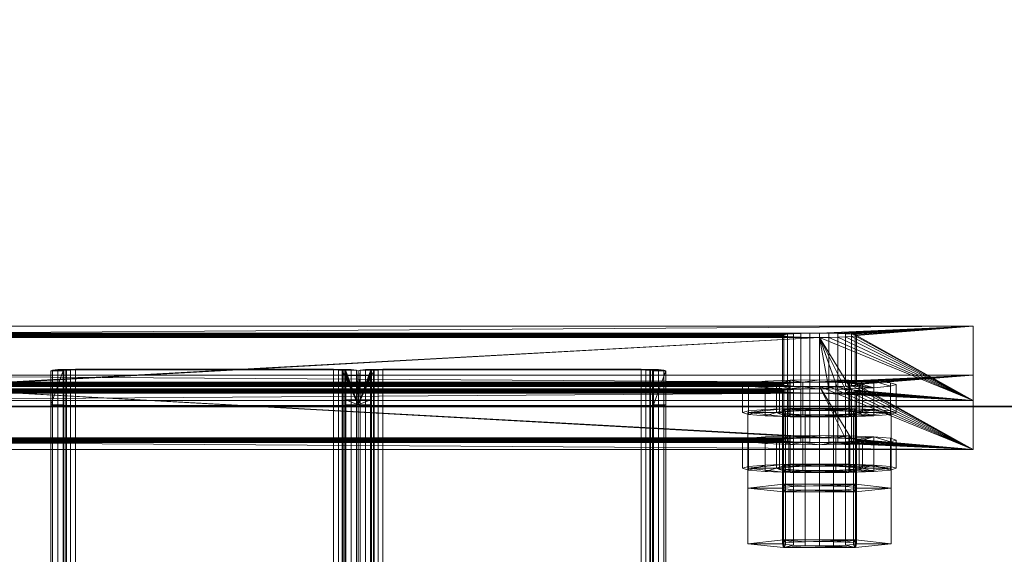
# Model space of a CAD drawing. Extents: x -0.3 to 41.3, y 0 to 17.8.
# Tile 219 of 256: x 18.8554 to 19.0155, y 3.5957 to 3.6828. Entities that reach past the tile are written whole.
import ezdxf

# ---------------------------------------------------------------- set-up
doc = ezdxf.new("R2010")
doc.units = 0
doc.header["$MEASUREMENT"] = 0
for name, color, linetype, lineweight in [('ANILHAS', 135, 'Continuous', 0), ('PLACAS_DE_BASE', 144, 'Continuous', 0), ('PORCAS', 157, 'Continuous', 0), ('VIGA_METALICA', 106, 'Continuous', 0)]:
    doc.layers.add(name, color=color, linetype=linetype, lineweight=lineweight)
for name, color, linetype in [('V115', 7, 'Continuous'), ('V216', 7, 'Continuous'), ('V305', 7, 'Continuous')]:
    doc.layers.add(name, color=color, linetype=linetype)

msp = doc.modelspace()

# ---------------------------------------------------------------- linework, layer by layer
at = {"layer": 'V115', "color": 252, "true_color": 0x838383}
for points, invisible_edges in [([(18.82079, 3.76977, 196.60001), (18.82079, 3.61977, 196.60001), (25.13823, 3.61977, 196.60001)], 12), ([(18.82079, 3.76977, 196.00001), (18.82079, 3.61977, 196.00001), (25.13823, 3.61977, 196.00001)], 12), ([(18.82079, 3.76977, 196.60001), (25.13823, 3.61977, 196.60001), (25.13823, 3.76977, 196.60001)], 9), ([(18.82079, 3.76977, 196.00001), (25.13823, 3.61977, 196.00001), (25.13823, 3.76977, 196.00001)], 9)]:
    msp.add_3dface(points, dxfattribs=dict(at, invisible_edges=invisible_edges))
msp.add_3dface([(18.82079, 3.61977, 196.60001), (25.13823, 3.61977, 196.60001), (25.13823, 3.61977, 196.00001), (18.82079, 3.61977, 196.00001)], dxfattribs=at)
at = {"layer": 'V216', "color": 252, "true_color": 0x838383}
for points, invisible_edges in [([(18.82079, 3.76977, 199.55), (18.82079, 3.61977, 199.55), (25.13823, 3.61977, 199.55)], 12), ([(18.82079, 3.76977, 198.95), (18.82079, 3.61977, 198.95), (25.13823, 3.61977, 198.95)], 12), ([(18.82079, 3.76977, 199.55), (25.13823, 3.61977, 199.55), (25.13823, 3.76977, 199.55)], 9), ([(18.82079, 3.76977, 198.95), (25.13823, 3.61977, 198.95), (25.13823, 3.76977, 198.95)], 9)]:
    msp.add_3dface(points, dxfattribs=dict(at, invisible_edges=invisible_edges))
msp.add_3dface([(18.82079, 3.61977, 199.55), (25.13823, 3.61977, 199.55), (25.13823, 3.61977, 198.95), (18.82079, 3.61977, 198.95)], dxfattribs=at)
at = {"layer": 'V305', "color": 252, "true_color": 0x838383}
for points, invisible_edges in [([(18.82079, 3.76977, 200.60001), (18.82079, 3.61977, 200.60001), (25.13823, 3.61977, 200.60001)], 12), ([(18.82079, 3.76977, 200.30001), (18.82079, 3.61977, 200.30001), (25.13823, 3.61977, 200.30001)], 12), ([(18.82079, 3.76977, 200.60001), (25.13823, 3.61977, 200.60001), (25.13823, 3.76977, 200.60001)], 9), ([(18.82079, 3.76977, 200.30001), (25.13823, 3.61977, 200.30001), (25.13823, 3.76977, 200.30001)], 9)]:
    msp.add_3dface(points, dxfattribs=dict(at, invisible_edges=invisible_edges))
msp.add_3dface([(18.82079, 3.61977, 200.60001), (25.13823, 3.61977, 200.60001), (25.13823, 3.61977, 200.30001), (18.82079, 3.61977, 200.30001)], dxfattribs=at)

# ---------------------------------------------------------------- meshes
at = {"layer": 'ANILHAS'}
mesh = msp.add_polyface(dxfattribs=at)
corners = [(18.97295, 3.61878, 199.42205), (18.97295, 3.62337, 199.42233), (18.9739, 3.61849, 199.42683), (18.9739, 3.61907, 199.41728), (18.9739, 3.62308, 199.4271), (18.9739, 3.62366, 199.41756), (18.97661, 3.61824, 199.43088), (18.97661, 3.61931, 199.41323), (18.97661, 3.62283, 199.43116), (18.97661, 3.6239, 199.41351), (18.97845, 3.61878, 199.42205), (18.97845, 3.62337, 199.42233), (18.97898, 3.61861, 199.42473), (18.97898, 3.61894, 199.41938), (18.97898, 3.62321, 199.42501), (18.97898, 3.62353, 199.41966), (18.9805, 3.61848, 199.42699), (18.9805, 3.61908, 199.41711), (18.9805, 3.62307, 199.42727), (18.9805, 3.62367, 199.41739), (18.98067, 3.61808, 199.43358), (18.98067, 3.61947, 199.41052), (18.98067, 3.62267, 199.43386), (18.98067, 3.62407, 199.4108), (18.98277, 3.61839, 199.42851), (18.98277, 3.61917, 199.4156), (18.98277, 3.62298, 199.42879), (18.98277, 3.62376, 199.41587), (18.98545, 3.61802, 199.43453), (18.98545, 3.61835, 199.42904), (18.98545, 3.6192, 199.41507), (18.98545, 3.61953, 199.40958), (18.98545, 3.62261, 199.43481), (18.98545, 3.62295, 199.42932), (18.98545, 3.62379, 199.41534), (18.98545, 3.62412, 199.40985), (18.98813, 3.61839, 199.42851), (18.98813, 3.61917, 199.4156), (18.98813, 3.62298, 199.42879), (18.98813, 3.62376, 199.41587), (18.99023, 3.61808, 199.43358), (18.99023, 3.61947, 199.41052), (18.99023, 3.62267, 199.43386), (18.99023, 3.62407, 199.4108), (18.9904, 3.61848, 199.42699), (18.9904, 3.61908, 199.41711), (18.9904, 3.62307, 199.42727), (18.9904, 3.62367, 199.41739), (18.99192, 3.61861, 199.42473), (18.99192, 3.61894, 199.41938), (18.99192, 3.62321, 199.42501), (18.99192, 3.62353, 199.41966), (18.99245, 3.61878, 199.42205), (18.99245, 3.62337, 199.42233), (18.99429, 3.61824, 199.43088), (18.99429, 3.61931, 199.41323), (18.99429, 3.62283, 199.43116), (18.99429, 3.6239, 199.41351), (18.997, 3.61849, 199.42683), (18.997, 3.61907, 199.41728), (18.997, 3.62308, 199.4271), (18.997, 3.62366, 199.41756), (18.99795, 3.61878, 199.42205), (18.99795, 3.62337, 199.42233)]
mesh.append_faces([[corners[k] for k in face] for face in [(63, 60, 58, 62), (60, 56, 54, 58), (56, 42, 40, 54), (42, 32, 28, 40), (32, 22, 20, 28), (22, 8, 6, 20), (8, 4, 2, 6), (4, 1, 0, 2), (1, 5, 3, 0), (5, 9, 7, 3), (9, 23, 21, 7), (23, 35, 31, 21), (35, 43, 41, 31), (43, 57, 55, 41), (57, 61, 59, 55), (61, 63, 62, 59), (53, 51, 49, 52), (51, 47, 45, 49), (47, 39, 37, 45), (39, 34, 30, 37), (34, 27, 25, 30), (27, 19, 17, 25), (19, 15, 13, 17), (15, 11, 10, 13), (11, 14, 12, 10), (14, 18, 16, 12), (18, 26, 24, 16), (26, 33, 29, 24), (33, 38, 36, 29), (38, 46, 44, 36), (46, 50, 48, 44), (50, 53, 52, 48)]])
mesh.append_faces([[corners[k] for k in face] for face in [(4, 5, 1), (61, 60, 63), (3, 2, 0), (58, 59, 62)]], dxfattribs={"vtx0": -1})
mesh.append_faces([[corners[k] for k in face] for face in [(22, 11, 8), (11, 22, 14), (14, 22, 18), (18, 22, 26), (26, 32, 33), (33, 32, 38), (38, 42, 46), (46, 56, 50), (50, 56, 53), (5, 4, 9), (9, 8, 23), (23, 27, 35), (35, 34, 43), (43, 47, 57), (57, 60, 61), (2, 7, 6), (10, 21, 13), (13, 21, 17), (17, 21, 25), (25, 31, 30), (30, 41, 37), (37, 41, 45), (45, 55, 49), (49, 55, 52), (54, 55, 58), (20, 24, 28), (28, 36, 40), (40, 44, 54)]], dxfattribs={"vtx0": -1, "vtx1": -1})
mesh.append_faces([[corners[k] for k in face] for face in [(23, 8, 11), (57, 53, 56), (6, 21, 10), (52, 55, 54)]], dxfattribs={"vtx0": -1, "vtx1": -1, "vtx2": -1})
mesh.append_faces([[corners[k] for k in face] for face in [(26, 22, 32), (38, 32, 42), (46, 42, 56), (9, 4, 8), (23, 11, 15), (23, 15, 19), (23, 19, 27), (35, 27, 34), (43, 34, 39), (43, 39, 47), (57, 47, 51), (57, 51, 53), (57, 56, 60), (2, 3, 7), (6, 7, 21), (25, 21, 31), (30, 31, 41), (45, 41, 55), (58, 55, 59), (10, 20, 6), (20, 10, 12), (20, 12, 16), (20, 16, 24), (28, 24, 29), (28, 29, 36), (40, 36, 44), (54, 44, 48), (54, 48, 52)]], dxfattribs={"vtx0": -1, "vtx2": -1})
mesh = msp.add_polyface(dxfattribs=at)
corners = [(18.97295, 3.60972, 199.57178), (18.97295, 3.61431, 199.57206), (18.9739, 3.60943, 199.57655), (18.9739, 3.61, 199.56701), (18.9739, 3.61402, 199.57683), (18.9739, 3.6146, 199.56729), (18.97661, 3.60918, 199.5806), (18.97661, 3.61025, 199.56296), (18.97661, 3.61377, 199.58088), (18.97661, 3.61484, 199.56323), (18.97845, 3.60972, 199.57178), (18.97845, 3.61431, 199.57206), (18.97898, 3.60955, 199.57445), (18.97898, 3.60988, 199.5691), (18.97898, 3.61414, 199.57473), (18.97898, 3.61447, 199.56938), (18.9805, 3.60942, 199.57672), (18.9805, 3.61001, 199.56684), (18.9805, 3.61401, 199.577), (18.9805, 3.61461, 199.56712), (18.98067, 3.60902, 199.58331), (18.98067, 3.61041, 199.56025), (18.98067, 3.61361, 199.58359), (18.98067, 3.615, 199.56053), (18.98277, 3.60932, 199.57824), (18.98277, 3.61011, 199.56532), (18.98277, 3.61392, 199.57852), (18.98277, 3.6147, 199.5656), (18.98545, 3.60896, 199.58426), (18.98545, 3.60929, 199.57877), (18.98545, 3.61014, 199.56479), (18.98545, 3.61047, 199.5593), (18.98545, 3.61355, 199.58453), (18.98545, 3.61388, 199.57904), (18.98545, 3.61473, 199.56507), (18.98545, 3.61506, 199.55958), (18.98813, 3.60932, 199.57824), (18.98813, 3.61011, 199.56532), (18.98813, 3.61392, 199.57852), (18.98813, 3.6147, 199.5656), (18.99023, 3.60902, 199.58331), (18.99023, 3.61041, 199.56025), (18.99023, 3.61361, 199.58359), (18.99023, 3.615, 199.56053), (18.9904, 3.60942, 199.57672), (18.9904, 3.61001, 199.56684), (18.9904, 3.61401, 199.577), (18.9904, 3.61461, 199.56712), (18.99192, 3.60955, 199.57445), (18.99192, 3.60988, 199.5691), (18.99192, 3.61414, 199.57473), (18.99192, 3.61447, 199.56938), (18.99245, 3.60972, 199.57178), (18.99245, 3.61431, 199.57206), (18.99429, 3.60918, 199.5806), (18.99429, 3.61025, 199.56296), (18.99429, 3.61377, 199.58088), (18.99429, 3.61484, 199.56323), (18.997, 3.60943, 199.57655), (18.997, 3.61, 199.56701), (18.997, 3.61402, 199.57683), (18.997, 3.6146, 199.56729), (18.99795, 3.60972, 199.57178), (18.99795, 3.61431, 199.57206)]
mesh.append_faces([[corners[k] for k in face] for face in [(63, 60, 58, 62), (60, 56, 54, 58), (56, 42, 40, 54), (42, 32, 28, 40), (32, 22, 20, 28), (22, 8, 6, 20), (8, 4, 2, 6), (4, 1, 0, 2), (1, 5, 3, 0), (5, 9, 7, 3), (9, 23, 21, 7), (23, 35, 31, 21), (35, 43, 41, 31), (43, 57, 55, 41), (57, 61, 59, 55), (61, 63, 62, 59), (53, 51, 49, 52), (51, 47, 45, 49), (47, 39, 37, 45), (39, 34, 30, 37), (34, 27, 25, 30), (27, 19, 17, 25), (19, 15, 13, 17), (15, 11, 10, 13), (11, 14, 12, 10), (14, 18, 16, 12), (18, 26, 24, 16), (26, 33, 29, 24), (33, 38, 36, 29), (38, 46, 44, 36), (46, 50, 48, 44), (50, 53, 52, 48)]])
mesh.append_faces([[corners[k] for k in face] for face in [(4, 5, 1), (61, 60, 63), (3, 2, 0), (58, 59, 62)]], dxfattribs={"vtx0": -1})
mesh.append_faces([[corners[k] for k in face] for face in [(22, 11, 8), (11, 22, 14), (14, 22, 18), (18, 22, 26), (26, 32, 33), (33, 32, 38), (38, 42, 46), (46, 56, 50), (50, 56, 53), (5, 4, 9), (9, 8, 23), (23, 27, 35), (35, 34, 43), (43, 47, 57), (57, 60, 61), (2, 7, 6), (10, 21, 13), (13, 21, 17), (17, 21, 25), (25, 31, 30), (30, 41, 37), (37, 41, 45), (45, 55, 49), (49, 55, 52), (54, 55, 58), (20, 24, 28), (28, 36, 40), (40, 44, 54)]], dxfattribs={"vtx0": -1, "vtx1": -1})
mesh.append_faces([[corners[k] for k in face] for face in [(23, 8, 11), (57, 53, 56), (6, 21, 10), (52, 55, 54)]], dxfattribs={"vtx0": -1, "vtx1": -1, "vtx2": -1})
mesh.append_faces([[corners[k] for k in face] for face in [(26, 22, 32), (38, 32, 42), (46, 42, 56), (9, 4, 8), (23, 11, 15), (23, 15, 19), (23, 19, 27), (35, 27, 34), (43, 34, 39), (43, 39, 47), (57, 47, 51), (57, 51, 53), (57, 56, 60), (2, 3, 7), (6, 7, 21), (25, 21, 31), (30, 31, 41), (45, 41, 55), (58, 55, 59), (10, 20, 6), (20, 10, 12), (20, 12, 16), (20, 16, 24), (28, 24, 29), (28, 29, 36), (40, 36, 44), (54, 44, 48), (54, 48, 52)]], dxfattribs={"vtx0": -1, "vtx2": -1})
at = {"layer": 'PLACAS_DE_BASE'}
mesh = msp.add_polyface(dxfattribs=at)
corners = [(18.81045, 3.63286, 199.39787), (18.83545, 3.63172, 199.41683), (19.01045, 3.63286, 199.39787), (18.83545, 3.63099, 199.42881), (18.83121, 3.62255, 199.56831), (18.98545, 3.63099, 199.42881), (18.83245, 3.62261, 199.56736), (18.8339, 3.62264, 199.56676), (18.83545, 3.62265, 199.56656), (18.83545, 3.62193, 199.57854), (18.81045, 3.62078, 199.5975), (18.98545, 3.62193, 199.57854), (18.837, 3.62264, 199.56676), (18.98545, 3.62265, 199.56656), (18.98245, 3.62198, 199.57773), (18.83845, 3.62198, 199.57773), (18.837, 3.62194, 199.57833), (18.9839, 3.62194, 199.57833), (18.837, 3.6317, 199.41703), (18.98545, 3.63172, 199.41683), (18.98245, 3.63104, 199.42801), (18.83845, 3.63104, 199.42801), (18.837, 3.631, 199.4286), (18.9839, 3.631, 199.4286), (18.83545, 3.62373, 199.41635), (18.81045, 3.62488, 199.39738), (18.98545, 3.62373, 199.41635), (18.83545, 3.61467, 199.56607), (18.83545, 3.62301, 199.42833), (18.98545, 3.61467, 199.56607), (18.81045, 3.6128, 199.59702), (18.83545, 3.61394, 199.57805), (19.01045, 3.6128, 199.59702), (18.9839, 3.61466, 199.56628), (18.837, 3.61466, 199.56628), (18.98245, 3.61462, 199.56688), (18.83845, 3.61462, 199.56688), (18.837, 3.61396, 199.57785), (18.98545, 3.61394, 199.57805), (18.9839, 3.62372, 199.41655), (18.837, 3.62372, 199.41655), (18.84145, 3.63135, 199.42282), (18.84125, 3.63145, 199.42127), (18.84125, 3.62346, 199.42079), (18.84145, 3.62337, 199.42234), (18.84065, 3.63153, 199.41983), (18.84065, 3.62355, 199.41934), (18.83969, 3.63161, 199.41859), (18.83969, 3.62362, 199.4181), (18.83845, 3.63167, 199.41763), (18.83845, 3.62368, 199.41715), (18.83845, 3.62305, 199.42752), (18.837, 3.62302, 199.42812), (18.83969, 3.6311, 199.42705), (18.83969, 3.62311, 199.42657), (18.84065, 3.63117, 199.42581), (18.84065, 3.62319, 199.42533), (18.84125, 3.63126, 199.42437), (18.84125, 3.62327, 199.42389), (18.84145, 3.62229, 199.57255), (18.84125, 3.62239, 199.571), (18.84125, 3.6144, 199.57051), (18.84145, 3.61431, 199.57206), (18.84065, 3.62247, 199.56955), (18.84065, 3.61449, 199.56907), (18.83969, 3.62255, 199.56831), (18.83969, 3.61456, 199.56783), (18.83845, 3.62261, 199.56736), (18.83845, 3.61399, 199.57725), (18.83969, 3.62204, 199.57678), (18.83969, 3.61405, 199.5763), (18.84065, 3.62211, 199.57554), (18.84065, 3.61413, 199.57506), (18.84125, 3.6222, 199.5741), (18.84125, 3.61421, 199.57361)]
mesh.append_faces([[corners[k] for k in face] for face in [(41, 42, 43, 44), (42, 45, 46, 43), (45, 47, 48, 46), (47, 49, 50, 48), (49, 18, 40, 50), (22, 21, 51, 52), (21, 53, 54, 51), (53, 55, 56, 54), (55, 57, 58, 56), (57, 41, 44, 58), (59, 60, 61, 62), (60, 63, 64, 61), (63, 65, 66, 64), (65, 67, 36, 66), (67, 12, 34, 36), (16, 15, 68, 37), (15, 69, 70, 68), (69, 71, 72, 70), (71, 73, 74, 72), (73, 59, 62, 74)]])
mesh.append_faces([[corners[k] for k in face] for face in [(0, 1, 2), (12, 13, 8), (18, 19, 1), (30, 31, 32), (27, 33, 34), (34, 35, 36), (37, 38, 31), (24, 39, 40)]], dxfattribs={"vtx0": -1, "vtx1": -1})
mesh.append_faces([[corners[k] for k in face] for face in [(3, 4, 5), (9, 10, 11), (24, 25, 26), (27, 28, 29)]], dxfattribs={"vtx0": -1, "vtx1": -1, "vtx2": -1})
mesh.append_faces([[corners[k] for k in face] for face in [(5, 4, 6), (5, 6, 7), (5, 7, 8), (14, 15, 16), (17, 16, 9), (20, 21, 22), (23, 22, 3)]], dxfattribs={"vtx0": -1, "vtx2": -1})
mesh = msp.add_polyface(dxfattribs=at)
corners = [(18.9839, 3.62264, 199.56676), (18.837, 3.62264, 199.56676), (18.83845, 3.62261, 199.56736), (18.98245, 3.62261, 199.56736), (18.83969, 3.62255, 199.56831), (18.98121, 3.62255, 199.56831), (18.84065, 3.62247, 199.56955), (18.98025, 3.62247, 199.56955), (18.84125, 3.62239, 199.571), (18.97965, 3.62239, 199.571), (18.84145, 3.62229, 199.57255), (18.97945, 3.62229, 199.57255), (18.84125, 3.6222, 199.5741), (18.97965, 3.6222, 199.5741), (18.84065, 3.62211, 199.57554), (18.98025, 3.62211, 199.57554), (18.83969, 3.62204, 199.57678), (18.98121, 3.62204, 199.57678), (18.83845, 3.62198, 199.57773), (18.9839, 3.6317, 199.41703), (18.837, 3.6317, 199.41703), (18.83845, 3.63167, 199.41763), (18.98245, 3.63167, 199.41763), (18.83969, 3.63161, 199.41859), (18.98121, 3.63161, 199.41859), (18.84065, 3.63153, 199.41983), (18.98025, 3.63153, 199.41983), (18.84125, 3.63145, 199.42127), (18.97965, 3.63145, 199.42127), (18.84145, 3.63135, 199.42282), (18.97945, 3.63135, 199.42282), (18.84125, 3.63126, 199.42437), (18.97965, 3.63126, 199.42437), (18.84065, 3.63117, 199.42581), (18.98025, 3.63117, 199.42581), (18.83969, 3.6311, 199.42705), (18.98121, 3.6311, 199.42705), (18.83845, 3.63104, 199.42801), (18.83845, 3.61462, 199.56688), (18.98121, 3.61456, 199.56783), (18.83969, 3.61456, 199.56783), (18.98025, 3.61449, 199.56907), (18.84065, 3.61449, 199.56907), (18.97965, 3.6144, 199.57051), (18.84125, 3.6144, 199.57051), (18.97945, 3.61431, 199.57206), (18.84145, 3.61431, 199.57206), (18.97965, 3.61421, 199.57361), (18.84125, 3.61421, 199.57361), (18.98025, 3.61413, 199.57506), (18.84065, 3.61413, 199.57506), (18.98121, 3.61405, 199.5763), (18.83969, 3.61405, 199.5763), (18.98245, 3.61399, 199.57725), (18.83845, 3.61399, 199.57725), (18.9839, 3.61396, 199.57785), (18.837, 3.61396, 199.57785), (18.837, 3.62372, 199.41655), (18.98245, 3.62368, 199.41715), (18.83845, 3.62368, 199.41715), (18.98121, 3.62362, 199.4181), (18.83969, 3.62362, 199.4181), (18.98025, 3.62355, 199.41934), (18.84065, 3.62355, 199.41934), (18.97965, 3.62346, 199.42079), (18.84125, 3.62346, 199.42079), (18.97945, 3.62337, 199.42234), (18.84145, 3.62337, 199.42234), (18.97965, 3.62327, 199.42389), (18.84125, 3.62327, 199.42389), (18.98025, 3.62319, 199.42533), (18.84065, 3.62319, 199.42533), (18.98121, 3.62311, 199.42657), (18.83969, 3.62311, 199.42657), (18.98245, 3.62305, 199.42752), (18.83845, 3.62305, 199.42752), (18.9839, 3.62302, 199.42812), (18.837, 3.62302, 199.42812), (18.98545, 3.62301, 199.42833), (18.83545, 3.62301, 199.42833), (18.81045, 3.63286, 199.39787), (19.01045, 3.63286, 199.39787), (19.01045, 3.62488, 199.39738), (18.81045, 3.62488, 199.39738)]
mesh.append_faces([[corners[k] for k in face] for face in [(80, 81, 82, 83)]])
mesh.append_faces([[corners[k] for k in face] for face in [(38, 39, 40), (40, 41, 42), (42, 43, 44), (44, 45, 46), (46, 47, 48), (48, 49, 50), (50, 51, 52), (52, 53, 54), (54, 55, 56), (57, 58, 59), (59, 60, 61), (61, 62, 63), (63, 64, 65), (65, 66, 67), (67, 68, 69), (69, 70, 71), (71, 72, 73), (73, 74, 75), (75, 76, 77), (77, 78, 79)]], dxfattribs={"vtx0": -1, "vtx1": -1})
mesh.append_faces([[corners[k] for k in face] for face in [(0, 1, 2), (3, 2, 4), (5, 4, 6), (7, 6, 8), (9, 8, 10), (11, 10, 12), (13, 12, 14), (15, 14, 16), (17, 16, 18), (19, 20, 21), (22, 21, 23), (24, 23, 25), (26, 25, 27), (28, 27, 29), (30, 29, 31), (32, 31, 33), (34, 33, 35), (36, 35, 37)]], dxfattribs={"vtx0": -1, "vtx2": -1})
mesh = msp.add_polyface(dxfattribs=at)
corners = [(18.98545, 3.63172, 199.41683), (19.01045, 3.63286, 199.39787), (18.83545, 3.63172, 199.41683), (18.98545, 3.62265, 199.56656), (18.98545, 3.63099, 199.42881), (18.83545, 3.62265, 199.56656), (19.01045, 3.62078, 199.5975), (18.98545, 3.62193, 199.57854), (18.81045, 3.62078, 199.5975), (18.837, 3.62264, 199.56676), (18.9839, 3.62264, 199.56676), (18.837, 3.6317, 199.41703), (18.9839, 3.6317, 199.41703), (18.83845, 3.63167, 199.41763), (18.98245, 3.63167, 199.41763), (18.9839, 3.631, 199.4286), (18.83545, 3.63099, 199.42881), (19.01045, 3.62488, 199.39738), (18.98545, 3.62373, 199.41635), (18.81045, 3.62488, 199.39738), (18.98545, 3.62301, 199.42833), (18.98969, 3.61456, 199.56783), (18.83545, 3.62301, 199.42833), (18.98845, 3.61462, 199.56688), (18.987, 3.61466, 199.56628), (18.98545, 3.61467, 199.56607), (18.98545, 3.61394, 199.57805), (19.01045, 3.6128, 199.59702), (18.83545, 3.61394, 199.57805), (18.9839, 3.61466, 199.56628), (18.83545, 3.61467, 199.56607), (18.83845, 3.61399, 199.57725), (18.98245, 3.61399, 199.57725), (18.9839, 3.61396, 199.57785), (18.837, 3.61396, 199.57785), (18.9839, 3.62372, 199.41655), (18.83545, 3.62373, 199.41635), (18.83845, 3.62305, 199.42752), (18.98245, 3.62305, 199.42752), (18.9839, 3.62302, 199.42812), (18.837, 3.62302, 199.42812), (18.98245, 3.62368, 199.41715), (18.98121, 3.63161, 199.41859), (18.98121, 3.62362, 199.4181), (18.98025, 3.63153, 199.41983), (18.98025, 3.62355, 199.41934), (18.97965, 3.63145, 199.42127), (18.97965, 3.62346, 199.42079), (18.97945, 3.63135, 199.42282), (18.97945, 3.62337, 199.42234), (18.97965, 3.63126, 199.42437), (18.97965, 3.62327, 199.42389), (18.98025, 3.63117, 199.42581), (18.98025, 3.62319, 199.42533), (18.98121, 3.6311, 199.42705), (18.98121, 3.62311, 199.42657), (18.98245, 3.63104, 199.42801), (18.98245, 3.62261, 199.56736), (18.98245, 3.61462, 199.56688), (18.98121, 3.62255, 199.56831), (18.98121, 3.61456, 199.56783), (18.98025, 3.62247, 199.56955), (18.98025, 3.61449, 199.56907), (18.97965, 3.62239, 199.571), (18.97965, 3.6144, 199.57051), (18.97945, 3.62229, 199.57255), (18.97945, 3.61431, 199.57206), (18.97965, 3.6222, 199.5741), (18.97965, 3.61421, 199.57361), (18.98025, 3.62211, 199.57554), (18.98025, 3.61413, 199.57506), (18.98121, 3.62204, 199.57678), (18.98121, 3.61405, 199.5763), (18.98245, 3.62198, 199.57773), (18.9839, 3.62194, 199.57833)]
mesh.append_faces([[corners[k] for k in face] for face in [(12, 14, 41, 35), (14, 42, 43, 41), (42, 44, 45, 43), (44, 46, 47, 45), (46, 48, 49, 47), (48, 50, 51, 49), (50, 52, 53, 51), (52, 54, 55, 53), (54, 56, 38, 55), (56, 15, 39, 38), (10, 57, 58, 29), (57, 59, 60, 58), (59, 61, 62, 60), (61, 63, 64, 62), (63, 65, 66, 64), (65, 67, 68, 66), (67, 69, 70, 68), (69, 71, 72, 70), (71, 73, 32, 72), (73, 74, 33, 32)]])
mesh.append_faces([[corners[k] for k in face] for face in [(6, 7, 8), (3, 9, 10), (0, 11, 12), (12, 13, 14), (15, 16, 4), (17, 18, 19), (29, 30, 25), (35, 36, 18)]], dxfattribs={"vtx0": -1, "vtx1": -1})
mesh.append_faces([[corners[k] for k in face] for face in [(0, 1, 2), (3, 4, 5), (20, 21, 22), (26, 27, 28)]], dxfattribs={"vtx0": -1, "vtx1": -1, "vtx2": -1})
mesh.append_faces([[corners[k] for k in face] for face in [(22, 21, 23), (22, 23, 24), (22, 24, 25), (31, 32, 33), (34, 33, 26), (37, 38, 39), (40, 39, 20)]], dxfattribs={"vtx0": -1, "vtx2": -1})
mesh = msp.add_polyface(dxfattribs=at)
corners = [(18.9839, 3.62264, 199.56676), (18.83845, 3.62261, 199.56736), (18.98245, 3.62261, 199.56736), (18.83969, 3.62255, 199.56831), (18.98121, 3.62255, 199.56831), (18.84065, 3.62247, 199.56955), (18.98025, 3.62247, 199.56955), (18.84125, 3.62239, 199.571), (18.97965, 3.62239, 199.571), (18.84145, 3.62229, 199.57255), (18.97945, 3.62229, 199.57255), (18.84125, 3.6222, 199.5741), (18.97965, 3.6222, 199.5741), (18.84065, 3.62211, 199.57554), (18.98025, 3.62211, 199.57554), (18.83969, 3.62204, 199.57678), (18.98121, 3.62204, 199.57678), (18.83845, 3.62198, 199.57773), (18.98245, 3.62198, 199.57773), (18.837, 3.62194, 199.57833), (18.9839, 3.62194, 199.57833), (18.83545, 3.62193, 199.57854), (18.98545, 3.62193, 199.57854), (18.98245, 3.63167, 199.41763), (18.83969, 3.63161, 199.41859), (18.98121, 3.63161, 199.41859), (18.84065, 3.63153, 199.41983), (18.98025, 3.63153, 199.41983), (18.84125, 3.63145, 199.42127), (18.97965, 3.63145, 199.42127), (18.84145, 3.63135, 199.42282), (18.97945, 3.63135, 199.42282), (18.84125, 3.63126, 199.42437), (18.97965, 3.63126, 199.42437), (18.84065, 3.63117, 199.42581), (18.98025, 3.63117, 199.42581), (18.83969, 3.6311, 199.42705), (18.98121, 3.6311, 199.42705), (18.83845, 3.63104, 199.42801), (18.98245, 3.63104, 199.42801), (18.837, 3.631, 199.4286), (18.9839, 3.631, 199.4286), (18.837, 3.61466, 199.56628), (18.9839, 3.61466, 199.56628), (18.98245, 3.61462, 199.56688), (18.83845, 3.61462, 199.56688), (18.98121, 3.61456, 199.56783), (18.83969, 3.61456, 199.56783), (18.98025, 3.61449, 199.56907), (18.84065, 3.61449, 199.56907), (18.97965, 3.6144, 199.57051), (18.84125, 3.6144, 199.57051), (18.97945, 3.61431, 199.57206), (18.84145, 3.61431, 199.57206), (18.97965, 3.61421, 199.57361), (18.84125, 3.61421, 199.57361), (18.98025, 3.61413, 199.57506), (18.84065, 3.61413, 199.57506), (18.98121, 3.61405, 199.5763), (18.83969, 3.61405, 199.5763), (18.98245, 3.61399, 199.57725), (18.837, 3.62372, 199.41655), (18.9839, 3.62372, 199.41655), (18.98245, 3.62368, 199.41715), (18.83845, 3.62368, 199.41715), (18.98121, 3.62362, 199.4181), (18.83969, 3.62362, 199.4181), (18.98025, 3.62355, 199.41934), (18.84065, 3.62355, 199.41934), (18.97965, 3.62346, 199.42079), (18.84125, 3.62346, 199.42079), (18.97945, 3.62337, 199.42234), (18.84145, 3.62337, 199.42234), (18.97965, 3.62327, 199.42389), (18.84125, 3.62327, 199.42389), (18.98025, 3.62319, 199.42533), (18.84065, 3.62319, 199.42533), (18.98121, 3.62311, 199.42657), (18.83969, 3.62311, 199.42657), (18.98245, 3.62305, 199.42752), (19.01045, 3.62078, 199.5975), (18.81045, 3.62078, 199.5975), (18.81045, 3.6128, 199.59702), (19.01045, 3.6128, 199.59702)]
mesh.append_faces([[corners[k] for k in face] for face in [(80, 81, 82, 83)]])
mesh.append_faces([[corners[k] for k in face] for face in [(0, 1, 2), (2, 3, 4), (4, 5, 6), (6, 7, 8), (8, 9, 10), (10, 11, 12), (12, 13, 14), (14, 15, 16), (16, 17, 18), (18, 19, 20), (20, 21, 22), (23, 24, 25), (25, 26, 27), (27, 28, 29), (29, 30, 31), (31, 32, 33), (33, 34, 35), (35, 36, 37), (37, 38, 39), (39, 40, 41)]], dxfattribs={"vtx0": -1, "vtx1": -1})
mesh.append_faces([[corners[k] for k in face] for face in [(42, 43, 44), (45, 44, 46), (47, 46, 48), (49, 48, 50), (51, 50, 52), (53, 52, 54), (55, 54, 56), (57, 56, 58), (59, 58, 60), (61, 62, 63), (64, 63, 65), (66, 65, 67), (68, 67, 69), (70, 69, 71), (72, 71, 73), (74, 73, 75), (76, 75, 77), (78, 77, 79)]], dxfattribs={"vtx0": -1, "vtx2": -1})
mesh = msp.add_polyface(dxfattribs=at)
corners = [(18.987, 3.6317, 199.41703), (19.01045, 3.63286, 199.39787), (18.98545, 3.63172, 199.41683), (19.01045, 3.62078, 199.5975), (18.987, 3.631, 199.4286), (18.98545, 3.63099, 199.42881), (18.99065, 3.62247, 199.56955), (18.98969, 3.62255, 199.56831), (18.98845, 3.62261, 199.56736), (18.987, 3.62264, 199.56676), (18.98545, 3.62265, 199.56656), (18.987, 3.62194, 199.57833), (18.98545, 3.62193, 199.57854), (18.98545, 3.62373, 199.41635), (19.01045, 3.62488, 199.39738), (18.987, 3.62372, 199.41655), (18.987, 3.62302, 199.42812), (19.01045, 3.6128, 199.59702), (18.98545, 3.62301, 199.42833), (18.99065, 3.61449, 199.56907), (18.98969, 3.61456, 199.56783), (18.987, 3.61396, 199.57785), (18.98545, 3.61394, 199.57805), (18.99145, 3.63135, 199.42282), (18.99125, 3.63145, 199.42127), (18.99125, 3.62346, 199.42079), (18.99145, 3.62337, 199.42234), (18.99065, 3.63153, 199.41983), (18.99065, 3.62355, 199.41934), (18.98969, 3.63161, 199.41859), (18.98969, 3.62362, 199.4181), (18.98845, 3.63167, 199.41763), (18.98845, 3.62368, 199.41715), (18.9839, 3.6317, 199.41703), (18.9839, 3.62372, 199.41655), (18.9839, 3.631, 199.4286), (18.9839, 3.62302, 199.42812), (18.98845, 3.63104, 199.42801), (18.98845, 3.62305, 199.42752), (18.98969, 3.6311, 199.42705), (18.98969, 3.62311, 199.42657), (18.99065, 3.63117, 199.42581), (18.99065, 3.62319, 199.42533), (18.99125, 3.63126, 199.42437), (18.99125, 3.62327, 199.42389), (18.99145, 3.62229, 199.57255), (18.99125, 3.62239, 199.571), (18.99125, 3.6144, 199.57051), (18.99145, 3.61431, 199.57206), (18.98845, 3.61462, 199.56688), (18.987, 3.61466, 199.56628), (18.98545, 3.61467, 199.56607), (18.9839, 3.62264, 199.56676), (18.9839, 3.61466, 199.56628), (18.9839, 3.62194, 199.57833), (18.9839, 3.61396, 199.57785), (18.98845, 3.62198, 199.57773), (18.98845, 3.61399, 199.57725), (18.98969, 3.62204, 199.57678), (18.98969, 3.61405, 199.5763), (18.99065, 3.62211, 199.57554), (18.99065, 3.61413, 199.57506), (18.99125, 3.6222, 199.5741), (18.99125, 3.61421, 199.57361)]
mesh.append_faces([[corners[k] for k in face] for face in [(23, 24, 25, 26), (24, 27, 28, 25), (27, 29, 30, 28), (29, 31, 32, 30), (31, 0, 15, 32), (0, 2, 13, 15), (2, 33, 34, 13), (35, 5, 18, 36), (5, 4, 16, 18), (4, 37, 38, 16), (37, 39, 40, 38), (39, 41, 42, 40), (41, 43, 44, 42), (43, 23, 26, 44), (45, 46, 47, 48), (46, 6, 19, 47), (6, 7, 20, 19), (7, 8, 49, 20), (8, 9, 50, 49), (9, 10, 51, 50), (10, 52, 53, 51), (54, 12, 22, 55), (12, 11, 21, 22), (11, 56, 57, 21), (56, 58, 59, 57), (58, 60, 61, 59), (60, 62, 63, 61), (62, 45, 48, 63)]])
mesh.append_faces([[corners[k] for k in face] for face in [(0, 1, 2), (6, 5, 7), (7, 5, 8), (8, 5, 9), (9, 5, 10), (13, 14, 15), (16, 17, 18), (21, 17, 22)]], dxfattribs={"vtx0": -1, "vtx1": -1})
mesh.append_faces([[corners[k] for k in face] for face in [(3, 4, 5), (3, 11, 12), (18, 19, 20)]], dxfattribs={"vtx0": -1, "vtx2": -1})
mesh = msp.add_polyface(dxfattribs=at)
corners = [(19.01045, 3.63286, 199.39787), (18.99145, 3.63135, 199.42282), (19.01045, 3.62078, 199.5975), (18.99125, 3.63145, 199.42127), (18.99065, 3.63153, 199.41983), (18.98969, 3.63161, 199.41859), (18.98845, 3.63167, 199.41763), (18.987, 3.6317, 199.41703), (18.99125, 3.63126, 199.42437), (18.99065, 3.63117, 199.42581), (18.98969, 3.6311, 199.42705), (18.98845, 3.63104, 199.42801), (18.987, 3.631, 199.4286), (18.98545, 3.63099, 199.42881), (18.99065, 3.62247, 199.56955), (18.99125, 3.62239, 199.571), (18.99145, 3.62229, 199.57255), (18.99125, 3.6222, 199.5741), (18.99065, 3.62211, 199.57554), (18.98969, 3.62204, 199.57678), (18.98845, 3.62198, 199.57773), (18.987, 3.62194, 199.57833), (18.987, 3.62372, 199.41655), (19.01045, 3.62488, 199.39738), (18.98845, 3.62368, 199.41715), (18.98969, 3.62362, 199.4181), (18.99065, 3.62355, 199.41934), (18.99125, 3.62346, 199.42079), (18.99145, 3.62337, 199.42234), (19.01045, 3.6128, 199.59702), (18.99125, 3.62327, 199.42389), (18.99065, 3.62319, 199.42533), (18.98969, 3.62311, 199.42657), (18.98845, 3.62305, 199.42752), (18.987, 3.62302, 199.42812), (18.98545, 3.62301, 199.42833), (18.99065, 3.61449, 199.56907), (18.99125, 3.6144, 199.57051), (18.99145, 3.61431, 199.57206), (18.99125, 3.61421, 199.57361), (18.99065, 3.61413, 199.57506), (18.98969, 3.61405, 199.5763), (18.98845, 3.61399, 199.57725), (18.987, 3.61396, 199.57785)]
mesh.append_faces([[corners[k] for k in face] for face in [(0, 2, 29, 23)]])
mesh.append_faces([[corners[k] for k in face] for face in [(0, 1, 2), (1, 0, 3), (3, 0, 4), (4, 0, 5), (5, 0, 6), (6, 0, 7), (22, 23, 24), (24, 23, 25), (25, 23, 26), (26, 23, 27), (27, 23, 28), (28, 29, 30), (30, 29, 31), (31, 29, 32), (32, 29, 33), (33, 29, 34), (36, 29, 37), (37, 29, 38), (38, 29, 39), (39, 29, 40), (40, 29, 41), (41, 29, 42), (42, 29, 43)]], dxfattribs={"vtx0": -1, "vtx1": -1})
mesh.append_faces([[corners[k] for k in face] for face in [(2, 13, 14), (35, 29, 36)]], dxfattribs={"vtx0": -1, "vtx1": -1, "vtx2": -1})
mesh.append_faces([[corners[k] for k in face] for face in [(2, 1, 8), (2, 8, 9), (2, 9, 10), (2, 10, 11), (2, 11, 12), (2, 14, 15), (2, 15, 16), (2, 16, 17), (2, 17, 18), (2, 18, 19), (2, 19, 20), (2, 20, 21), (28, 23, 29)]], dxfattribs={"vtx0": -1, "vtx2": -1})
at = {"layer": 'PORCAS'}
mesh = msp.add_polyface(dxfattribs=at)
corners = [(18.97378, 3.6065, 199.42131), (18.97378, 3.61878, 199.42205), (18.97945, 3.6065, 199.42131), (18.97945, 3.61878, 199.42205), (18.97961, 3.60589, 199.4314), (18.97961, 3.60711, 199.41122), (18.97961, 3.61817, 199.43215), (18.97961, 3.61939, 199.41196), (18.97991, 3.60636, 199.42361), (18.97991, 3.60664, 199.41901), (18.97991, 3.61864, 199.42435), (18.97991, 3.61892, 199.41976), (18.98121, 3.60624, 199.42554), (18.98121, 3.60675, 199.41708), (18.98121, 3.61852, 199.42629), (18.98121, 3.61903, 199.41782), (18.98315, 3.60616, 199.42684), (18.98315, 3.60683, 199.41578), (18.98315, 3.61844, 199.42758), (18.98315, 3.61911, 199.41652), (18.98545, 3.60614, 199.4273), (18.98545, 3.60686, 199.41532), (18.98545, 3.61841, 199.42804), (18.98545, 3.61914, 199.41606), (18.98775, 3.60616, 199.42684), (18.98775, 3.60683, 199.41578), (18.98775, 3.61844, 199.42758), (18.98775, 3.61911, 199.41652), (18.98969, 3.60624, 199.42554), (18.98969, 3.60675, 199.41708), (18.98969, 3.61852, 199.42629), (18.98969, 3.61903, 199.41782), (18.99099, 3.60636, 199.42361), (18.99099, 3.60664, 199.41901), (18.99099, 3.61864, 199.42435), (18.99099, 3.61892, 199.41976), (18.99129, 3.60589, 199.4314), (18.99129, 3.60711, 199.41122), (18.99129, 3.61817, 199.43215), (18.99129, 3.61939, 199.41196), (18.99145, 3.6065, 199.42131), (18.99145, 3.61878, 199.42205), (18.99713, 3.6065, 199.42131), (18.99713, 3.61878, 199.42205)]
mesh.append_faces([[corners[k] for k in face] for face in [(43, 38, 36, 42), (38, 6, 4, 36), (6, 1, 0, 4), (1, 7, 5, 0), (7, 39, 37, 5), (39, 43, 42, 37), (41, 35, 33, 40), (35, 31, 29, 33), (31, 27, 25, 29), (27, 23, 21, 25), (23, 19, 17, 21), (19, 15, 13, 17), (15, 11, 9, 13), (11, 3, 2, 9), (3, 10, 8, 2), (10, 14, 12, 8), (14, 18, 16, 12), (18, 22, 20, 16), (22, 26, 24, 20), (26, 30, 28, 24), (30, 34, 32, 28), (34, 41, 40, 32)]])
mesh.append_faces([[corners[k] for k in face] for face in [(6, 3, 1), (3, 6, 10), (10, 6, 14), (14, 6, 18), (18, 38, 22), (22, 38, 26), (26, 38, 30), (30, 38, 34), (34, 38, 41), (7, 19, 39), (39, 41, 43), (5, 2, 0), (2, 5, 9), (9, 5, 13), (13, 5, 17), (17, 37, 21), (21, 37, 25), (25, 37, 29), (29, 37, 33), (33, 37, 40), (4, 16, 36), (36, 40, 42)]], dxfattribs={"vtx0": -1, "vtx1": -1})
mesh.append_faces([[corners[k] for k in face] for face in [(18, 6, 38), (41, 38, 43), (3, 7, 1), (7, 3, 11), (7, 11, 15), (7, 15, 19), (39, 19, 23), (39, 23, 27), (39, 27, 31), (39, 31, 35), (39, 35, 41), (17, 5, 37), (40, 37, 42), (2, 4, 0), (4, 2, 8), (4, 8, 12), (4, 12, 16), (36, 16, 20), (36, 20, 24), (36, 24, 28), (36, 28, 32), (36, 32, 40)]], dxfattribs={"vtx0": -1, "vtx2": -1})
mesh = msp.add_polyface(dxfattribs=at)
corners = [(18.97378, 3.59744, 199.57104), (18.97378, 3.60972, 199.57178), (18.97945, 3.59744, 199.57104), (18.97945, 3.60972, 199.57178), (18.97961, 3.59683, 199.58113), (18.97961, 3.59805, 199.56095), (18.97961, 3.6091, 199.58187), (18.97961, 3.61033, 199.56169), (18.97991, 3.5973, 199.57333), (18.97991, 3.59758, 199.56874), (18.97991, 3.60958, 199.57408), (18.97991, 3.60985, 199.56948), (18.98121, 3.59718, 199.57527), (18.98121, 3.59769, 199.5668), (18.98121, 3.60946, 199.57601), (18.98121, 3.60997, 199.56755), (18.98315, 3.5971, 199.57657), (18.98315, 3.59777, 199.56551), (18.98315, 3.60938, 199.57731), (18.98315, 3.61005, 199.56625), (18.98545, 3.59708, 199.57703), (18.98545, 3.5978, 199.56505), (18.98545, 3.60935, 199.57777), (18.98545, 3.61008, 199.56579), (18.98775, 3.5971, 199.57657), (18.98775, 3.59777, 199.56551), (18.98775, 3.60938, 199.57731), (18.98775, 3.61005, 199.56625), (18.98969, 3.59718, 199.57527), (18.98969, 3.59769, 199.5668), (18.98969, 3.60946, 199.57601), (18.98969, 3.60997, 199.56755), (18.99099, 3.5973, 199.57333), (18.99099, 3.59758, 199.56874), (18.99099, 3.60958, 199.57408), (18.99099, 3.60985, 199.56948), (18.99129, 3.59683, 199.58113), (18.99129, 3.59805, 199.56095), (18.99129, 3.6091, 199.58187), (18.99129, 3.61033, 199.56169), (18.99145, 3.59744, 199.57104), (18.99145, 3.60972, 199.57178), (18.99713, 3.59744, 199.57104), (18.99713, 3.60972, 199.57178)]
mesh.append_faces([[corners[k] for k in face] for face in [(43, 38, 36, 42), (38, 6, 4, 36), (6, 1, 0, 4), (1, 7, 5, 0), (7, 39, 37, 5), (39, 43, 42, 37), (41, 35, 33, 40), (35, 31, 29, 33), (31, 27, 25, 29), (27, 23, 21, 25), (23, 19, 17, 21), (19, 15, 13, 17), (15, 11, 9, 13), (11, 3, 2, 9), (3, 10, 8, 2), (10, 14, 12, 8), (14, 18, 16, 12), (18, 22, 20, 16), (22, 26, 24, 20), (26, 30, 28, 24), (30, 34, 32, 28), (34, 41, 40, 32)]])
mesh.append_faces([[corners[k] for k in face] for face in [(6, 3, 1), (3, 6, 10), (10, 6, 14), (14, 6, 18), (18, 38, 22), (22, 38, 26), (26, 38, 30), (30, 38, 34), (34, 38, 41), (7, 19, 39), (39, 41, 43), (5, 2, 0), (2, 5, 9), (9, 5, 13), (13, 5, 17), (17, 37, 21), (21, 37, 25), (25, 37, 29), (29, 37, 33), (33, 37, 40), (4, 16, 36), (36, 40, 42)]], dxfattribs={"vtx0": -1, "vtx1": -1})
mesh.append_faces([[corners[k] for k in face] for face in [(18, 6, 38), (41, 38, 43), (3, 7, 1), (7, 3, 11), (7, 11, 15), (7, 15, 19), (39, 19, 23), (39, 23, 27), (39, 27, 31), (39, 31, 35), (39, 35, 41), (17, 5, 37), (40, 37, 42), (2, 4, 0), (4, 2, 8), (4, 8, 12), (4, 12, 16), (36, 16, 20), (36, 20, 24), (36, 24, 28), (36, 28, 32), (36, 32, 40)]], dxfattribs={"vtx0": -1, "vtx2": -1})
at = {"layer": 'VIGA_METALICA'}
mesh = msp.add_polyface(dxfattribs=at)
corners = [(18.86045, 0.15005, 199.33336), (18.86045, 0.15561, 199.24153), (18.86045, 3.62005, 199.54336), (18.86045, 3.62561, 199.45153), (18.86075, 0.14996, 199.33489), (18.86075, 0.1557, 199.24), (18.86075, 3.61996, 199.54489), (18.86075, 3.6257, 199.45), (18.86162, 0.14988, 199.33618), (18.86162, 0.15578, 199.2387), (18.86162, 3.61988, 199.54618), (18.86162, 3.62578, 199.4487), (18.86245, 0.15005, 199.33336), (18.86245, 0.15561, 199.24153), (18.86245, 3.62005, 199.54336), (18.86245, 3.62561, 199.45153), (18.8626, 0.15001, 199.33412), (18.8626, 0.15566, 199.24076), (18.8626, 3.62001, 199.54412), (18.8626, 3.62566, 199.45076), (18.86292, 0.14983, 199.33705), (18.86292, 0.15583, 199.23784), (18.86292, 3.61983, 199.54705), (18.86292, 3.62583, 199.44784), (18.86304, 0.14997, 199.33477), (18.86304, 0.15569, 199.24011), (18.86304, 3.61997, 199.54477), (18.86304, 3.62569, 199.45011), (18.86368, 0.14994, 199.3352), (18.86368, 0.15572, 199.23968), (18.86368, 3.61994, 199.5452), (18.86368, 3.62572, 199.44968), (18.86445, 0.14981, 199.33735), (18.86445, 0.14993, 199.33535), (18.86445, 0.15573, 199.23953), (18.86445, 0.15585, 199.23753), (18.86445, 3.61981, 199.54735), (18.86445, 3.61993, 199.54535), (18.86445, 3.62573, 199.44953), (18.86445, 3.62585, 199.44753), (18.90645, 0.14981, 199.33735), (18.90645, 0.14993, 199.33535), (18.90645, 0.15573, 199.23953), (18.90645, 0.15585, 199.23753), (18.90645, 3.61981, 199.54735), (18.90645, 3.61993, 199.54535), (18.90645, 3.62573, 199.44953), (18.90645, 3.62585, 199.44753), (18.90722, 0.14994, 199.3352), (18.90722, 0.15572, 199.23968), (18.90722, 3.61994, 199.5452), (18.90722, 3.62572, 199.44968), (18.90786, 0.14997, 199.33477), (18.90786, 0.15569, 199.24011), (18.90786, 3.61997, 199.54477), (18.90786, 3.62569, 199.45011), (18.90798, 0.14983, 199.33705), (18.90798, 0.15583, 199.23784), (18.90798, 3.61983, 199.54705), (18.90798, 3.62583, 199.44784), (18.9083, 0.15001, 199.33412), (18.9083, 0.15566, 199.24076), (18.9083, 3.62001, 199.54412), (18.9083, 3.62566, 199.45076), (18.90845, 0.15005, 199.33336), (18.90845, 0.15084, 199.32038), (18.90845, 0.15482, 199.2545), (18.90845, 0.15561, 199.24153), (18.90845, 3.62005, 199.54336), (18.90845, 3.62084, 199.53038), (18.90845, 3.62482, 199.4645), (18.90845, 3.62561, 199.45153), (18.90928, 0.14988, 199.33618), (18.90928, 0.15578, 199.2387), (18.90928, 3.61988, 199.54618), (18.90928, 3.62578, 199.4487), (18.91015, 0.14996, 199.33489), (18.91015, 0.1557, 199.24), (18.91015, 3.61996, 199.54489), (18.91015, 3.6257, 199.45), (18.91045, 0.15005, 199.33336), (18.91045, 0.15084, 199.32038), (18.91045, 0.15482, 199.2545), (18.91045, 0.15561, 199.24153), (18.91045, 3.62005, 199.54336), (18.91045, 3.62084, 199.53038), (18.91045, 3.62482, 199.4645), (18.91045, 3.62561, 199.45153), (18.91075, 0.14996, 199.33489), (18.91075, 0.1557, 199.24), (18.91075, 3.61996, 199.54489), (18.91075, 3.6257, 199.45), (18.91162, 0.14988, 199.33618), (18.91162, 0.15578, 199.2387), (18.91162, 3.61988, 199.54618), (18.91162, 3.62578, 199.4487), (18.91245, 0.15005, 199.33336), (18.91245, 0.15084, 199.32038), (18.91245, 0.15482, 199.2545), (18.91245, 0.15561, 199.24153), (18.91245, 3.62005, 199.54336), (18.91245, 3.62084, 199.53038), (18.91245, 3.62482, 199.4645), (18.91245, 3.62561, 199.45153), (18.9126, 0.15001, 199.33412), (18.9126, 0.15566, 199.24076), (18.9126, 3.62001, 199.54412), (18.9126, 3.62566, 199.45076), (18.91292, 0.14983, 199.33705), (18.91292, 0.15583, 199.23784), (18.91292, 3.61983, 199.54705), (18.91292, 3.62583, 199.44784), (18.91304, 0.14997, 199.33477), (18.91304, 0.15569, 199.24011), (18.91304, 3.61997, 199.54477), (18.91304, 3.62569, 199.45011), (18.91368, 0.14994, 199.3352), (18.91368, 0.15572, 199.23968), (18.91368, 3.61994, 199.5452), (18.91368, 3.62572, 199.44968), (18.91445, 0.14981, 199.33735), (18.91445, 0.14993, 199.33535), (18.91445, 0.15573, 199.23953), (18.91445, 0.15585, 199.23753), (18.91445, 3.61981, 199.54735), (18.91445, 3.61993, 199.54535), (18.91445, 3.62573, 199.44953), (18.91445, 3.62585, 199.44753), (18.95645, 0.14981, 199.33735), (18.95645, 0.14993, 199.33535), (18.95645, 0.15573, 199.23953), (18.95645, 0.15585, 199.23753), (18.95645, 3.61981, 199.54735), (18.95645, 3.61993, 199.54535), (18.95645, 3.62573, 199.44953), (18.95645, 3.62585, 199.44753), (18.95722, 0.14994, 199.3352), (18.95722, 0.15572, 199.23968), (18.95722, 3.61994, 199.5452), (18.95722, 3.62572, 199.44968), (18.95786, 0.14997, 199.33477), (18.95786, 0.15569, 199.24011), (18.95786, 3.61997, 199.54477), (18.95786, 3.62569, 199.45011), (18.95798, 0.14983, 199.33705), (18.95798, 0.15583, 199.23784), (18.95798, 3.61983, 199.54705), (18.95798, 3.62583, 199.44784), (18.9583, 0.15001, 199.33412), (18.9583, 0.15566, 199.24076), (18.9583, 3.62001, 199.54412), (18.9583, 3.62566, 199.45076), (18.95845, 0.15005, 199.33336), (18.95845, 0.15561, 199.24153), (18.95845, 3.62005, 199.54336), (18.95845, 3.62561, 199.45153), (18.95928, 0.14988, 199.33618), (18.95928, 0.15578, 199.2387), (18.95928, 3.61988, 199.54618), (18.95928, 3.62578, 199.4487), (18.96015, 0.14996, 199.33489), (18.96015, 0.1557, 199.24), (18.96015, 3.61996, 199.54489), (18.96015, 3.6257, 199.45), (18.96045, 0.15005, 199.33336), (18.96045, 0.15561, 199.24153), (18.96045, 3.62005, 199.54336), (18.96045, 3.62561, 199.45153)]
mesh.append_faces([[corners[k] for k in face] for face in [(130, 137, 139, 134), (137, 141, 143, 139), (141, 149, 151, 143), (149, 153, 155, 151), (153, 152, 154, 155), (152, 148, 150, 154), (148, 140, 142, 150), (140, 136, 138, 142), (136, 129, 133, 138), (129, 121, 125, 133), (121, 116, 118, 125), (116, 112, 114, 118), (112, 104, 106, 114), (104, 96, 100, 106), (96, 97, 101, 100), (97, 81, 85, 101), (81, 80, 84, 85), (80, 88, 90, 84), (88, 92, 94, 90), (92, 108, 110, 94), (108, 120, 124, 110), (120, 128, 132, 124), (128, 144, 146, 132), (144, 156, 158, 146), (156, 160, 162, 158), (160, 164, 166, 162), (164, 165, 167, 166), (165, 161, 163, 167), (161, 157, 159, 163), (157, 145, 147, 159), (145, 131, 135, 147), (131, 123, 127, 135), (123, 109, 111, 127), (109, 93, 95, 111), (93, 89, 91, 95), (89, 83, 87, 91), (83, 82, 86, 87), (82, 98, 102, 86), (98, 99, 103, 102), (99, 105, 107, 103), (105, 113, 115, 107), (113, 117, 119, 115), (117, 122, 126, 119), (122, 130, 134, 126), (42, 49, 51, 46), (49, 53, 55, 51), (53, 61, 63, 55), (61, 67, 71, 63), (67, 66, 70, 71), (66, 82, 86, 70), (82, 83, 87, 86), (83, 77, 79, 87), (77, 73, 75, 79), (73, 57, 59, 75), (57, 43, 47, 59), (43, 35, 39, 47), (35, 21, 23, 39), (21, 9, 11, 23), (9, 5, 7, 11), (5, 1, 3, 7), (1, 0, 2, 3), (0, 4, 6, 2), (4, 8, 10, 6), (8, 20, 22, 10), (20, 32, 36, 22), (32, 40, 44, 36), (40, 56, 58, 44), (56, 72, 74, 58), (72, 76, 78, 74), (76, 80, 84, 78), (80, 81, 85, 84), (81, 65, 69, 85), (65, 64, 68, 69), (64, 60, 62, 68), (60, 52, 54, 62), (52, 48, 50, 54), (48, 41, 45, 50), (41, 33, 37, 45), (33, 28, 30, 37), (28, 24, 26, 30), (24, 16, 18, 26), (16, 12, 14, 18), (12, 13, 15, 14), (13, 17, 19, 15), (17, 25, 27, 19), (25, 29, 31, 27), (29, 34, 38, 31), (34, 42, 46, 38)]])
mesh.append_faces([[corners[k] for k in face] for face in [(145, 123, 131), (96, 80, 97), (108, 128, 120), (20, 40, 32), (57, 35, 43), (67, 80, 66), (23, 47, 39), (68, 84, 69), (58, 36, 44), (146, 124, 132), (111, 135, 127), (103, 84, 102)]], dxfattribs={"vtx0": -1})
mesh.append_faces([[corners[k] for k in face] for face in [(123, 145, 109), (109, 157, 93), (130, 161, 137), (137, 161, 141), (141, 165, 149), (149, 165, 153), (153, 164, 152), (152, 160, 148), (148, 160, 140), (140, 160, 136), (136, 156, 129), (129, 156, 121), (80, 104, 88), (88, 116, 92), (92, 144, 108), (65, 80, 64), (64, 76, 60), (60, 76, 52), (52, 76, 48), (48, 72, 41), (41, 72, 33), (9, 34, 5), (34, 9, 42), (5, 25, 1), (1, 12, 0), (0, 16, 4), (4, 28, 8), (8, 56, 20), (35, 57, 21), (21, 73, 9), (42, 77, 49), (49, 77, 53), (53, 80, 61), (61, 80, 67), (93, 122, 89), (122, 93, 130), (89, 113, 80), (47, 23, 59), (59, 11, 75), (38, 7, 31), (31, 7, 27), (27, 3, 19), (19, 3, 15), (15, 2, 14), (14, 6, 18), (18, 6, 26), (26, 6, 30), (30, 10, 37), (37, 10, 45), (84, 62, 78), (78, 50, 74), (74, 22, 58), (101, 84, 100), (100, 90, 106), (106, 90, 114), (114, 90, 118), (118, 94, 125), (125, 94, 133), (159, 134, 163), (134, 159, 126), (163, 143, 167), (167, 154, 166), (166, 150, 162), (162, 138, 158), (158, 110, 146), (135, 111, 147), (147, 95, 159), (126, 91, 119), (119, 91, 115), (115, 84, 107), (107, 84, 103), (75, 46, 79), (46, 75, 38), (79, 55, 84)]], dxfattribs={"vtx0": -1, "vtx1": -1})
mesh.append_faces([[corners[k] for k in face] for face in [(93, 157, 130), (80, 96, 80), (92, 121, 156), (8, 33, 72), (9, 73, 42), (67, 80, 80), (75, 11, 38), (84, 68, 84), (74, 45, 10), (158, 133, 94), (159, 95, 126), (103, 84, 84)]], dxfattribs={"vtx0": -1, "vtx1": -1, "vtx2": -1})
mesh.append_faces([[corners[k] for k in face] for face in [(109, 145, 157), (130, 157, 161), (141, 161, 165), (153, 165, 164), (152, 164, 160), (136, 160, 156), (80, 96, 104), (88, 104, 112), (88, 112, 116), (92, 116, 121), (92, 156, 144), (108, 144, 128), (80, 65, 80), (64, 80, 76), (48, 76, 72), (5, 34, 29), (5, 29, 25), (1, 25, 17), (1, 17, 13), (1, 13, 12), (0, 12, 16), (4, 16, 24), (4, 24, 28), (8, 28, 33), (8, 72, 56), (20, 56, 40), (21, 57, 73), (42, 73, 77), (53, 77, 80), (89, 122, 117), (89, 117, 113), (80, 113, 105), (80, 105, 99), (80, 99, 98), (80, 98, 80), (59, 23, 11), (38, 11, 7), (27, 7, 3), (15, 3, 2), (14, 2, 6), (30, 6, 10), (84, 68, 62), (78, 62, 54), (78, 54, 50), (74, 50, 45), (74, 10, 22), (58, 22, 36), (84, 101, 84), (100, 84, 90), (118, 90, 94), (163, 134, 139), (163, 139, 143), (167, 143, 151), (167, 151, 155), (167, 155, 154), (166, 154, 150), (162, 150, 142), (162, 142, 138), (158, 138, 133), (158, 94, 110), (146, 110, 124), (147, 111, 95), (126, 95, 91), (115, 91, 84), (79, 46, 51), (79, 51, 55), (84, 55, 63), (84, 63, 71), (84, 71, 70), (84, 70, 84)]], dxfattribs={"vtx0": -1, "vtx2": -1})

doc.saveas('drawing.dxf')
